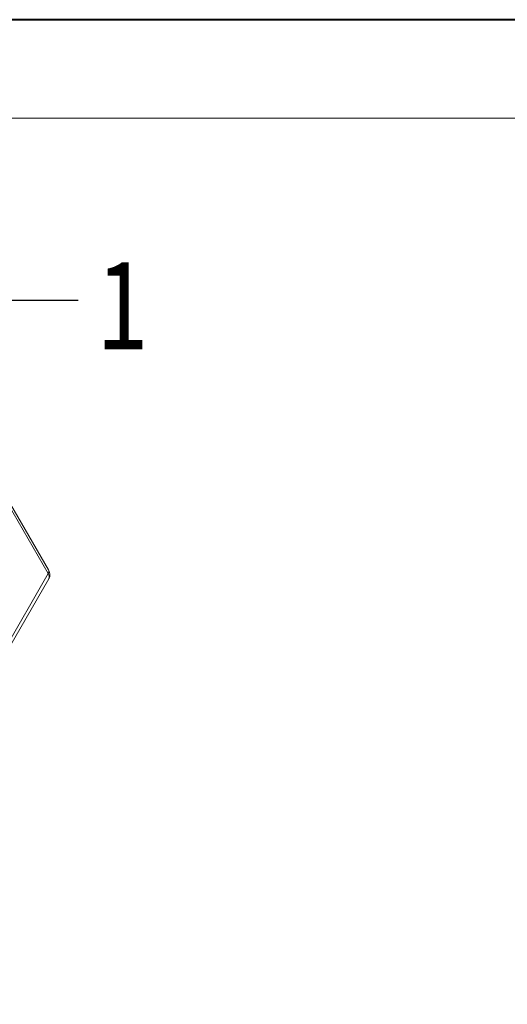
# Model space of a CAD drawing. Header units: millimetres. Extents: x 2517 to 3439, y -761 to -109.
# Tile 42 of 49: x 3162 to 3216, y -219 to -109. Entities that reach past the tile are written whole.
import ezdxf

# ---------------------------------------------------------------- set-up
doc = ezdxf.new("R2010")
doc.units = ezdxf.units.MM
doc.styles.get("Standard").update_dxf_attribs({"font": '仿宋_GB2312.ttf', "width": 0.8})
doc.dimstyles.new('ISO-25.1', dxfattribs={"dimtxt": 6, "dimasz": 5, "dimexe": 3.5, "dimexo": 0.625, "dimgap": 1.5, "dimtad": 1, "dimtoh": 1, "dimdsep": 46, "dimtxsty": 'Standard', "dimcen": 2.5, "dimadec": 0, "dimazin": 0, "dimtfac": 1, "dimtmove": 0, "dimatfit": 3, "dimfxl": 0, "dimarcsym": 0})

msp = doc.modelspace()

# ---------------------------------------------------------------- linework, layer by layer
at = {"color": 7, "lineweight": 40}
msp.add_line((3439.248, -109.175), (2517.008, -109.175), dxfattribs=at)
at = {"color": 7, "lineweight": 13}
msp.add_line((3428.269, -120.154), (2571.904, -120.154), dxfattribs=at)
at = {"color": 7, "linetype": 'Continuous', "lineweight": 15}
for p, q in [((3165.089, -170.942), (3152.959, -150.037)), ((3165.128, -170.542), (3152.997, -149.636)), ((3160.045, -179.72), (3165.089, -170.942)), ((3160.106, -180.32), (3165.15, -171.542))]:
    msp.add_line(p, q, dxfattribs=at)
for centre, radius, start, end in [((3164.761, -170.708), 0.402, 324.49893, 24.42947), ((3164.613, -171.293), 0.592, 335.1376, 36.42312)]:
    msp.add_arc(centre, radius, start, end, dxfattribs=at)
msp.add_open_spline([(3165.139, -171.537), (3165.156, -171.514), (3165.244, -171.398), (3165.285, -171.139), (3165.262, -170.817), (3165.172, -170.632), (3165.128, -170.542)], degree=3, knots=[0, 0, 0, 0, 0.0821246, 0.413125, 0.7133018, 1, 1, 1, 1], dxfattribs=at)

# ---------------------------------------------------------------- texts
at = {"color": 5, "lineweight": 9, "insert": (3170.675, -135.943), "char_height": 10, "width": 1.5, "attachment_point": 1}
msp.add_mtext('1', dxfattribs=at)

# ---------------------------------------------------------------- leaders
at = {"color": 5, "lineweight": 9}
for points in [[(3148.344, -168.733), (3160.718, -140.443), (3168.425, -140.443)], [(3210.299, -253.81), (3233.222, -199.511), (3240.929, -199.511)]]:
    msp.add_leader(points, dimstyle='ISO-25.1', override={"dimgap": 1.5, "dimtad": 0, "dimldrblk": 'Dot'}, dxfattribs=at)

doc.saveas('drawing.dxf')
